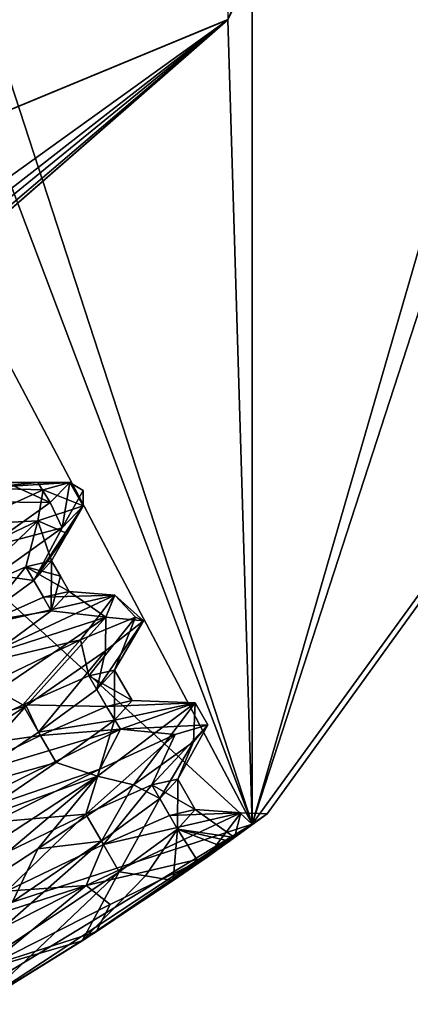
# Model space of a CAD drawing. Header units: millimetres. Extents: x -21.4 to 22.5, y -22.5 to 22.5.
# Tile 7 of 32: x 11.8 to 14.2, y -19.3 to -13.1. Entities that reach past the tile are written whole.
import ezdxf

# ---------------------------------------------------------------- set-up
doc = ezdxf.new("R2010")
doc.units = ezdxf.units.MM
doc.header["$LTSCALE"] = 65.185185
for name, color, linetype in [('1', 7, 'CONTINUOUS'), ('10', 7, 'CONTINUOUS'), ('11', 7, 'CONTINUOUS'), ('14', 7, 'CONTINUOUS'), ('15', 7, 'CONTINUOUS'), ('16', 7, 'CONTINUOUS'), ('17', 7, 'CONTINUOUS'), ('18', 7, 'CONTINUOUS'), ('19', 7, 'CONTINUOUS'), ('2', 7, 'CONTINUOUS'), ('20', 7, 'CONTINUOUS'), ('21', 7, 'CONTINUOUS'), ('22', 7, 'CONTINUOUS'), ('4', 7, 'CONTINUOUS'), ('41', 7, 'CONTINUOUS'), ('5', 7, 'CONTINUOUS'), ('8', 7, 'CONTINUOUS'), ('9', 7, 'CONTINUOUS')]:
    doc.layers.add(name, color=color, linetype=linetype)

msp = doc.modelspace()

# ---------------------------------------------------------------- linework, layer by layer
at = {"layer": '1', "linetype": 'CONTINUOUS'}
for points in [[(13.2362, 18.1909, 9.5), (0, 22.5, 9.5), (13.236, -18.1911, 9.5), (13.2362, 18.1909, 9.5)], [(13.236, -18.1911, 9.5), (0, 22.5, 9.5), (5.232, 3.029, 9.5), (13.236, -18.1911, 9.5)], [(21.3941, -6.9442, 9.5), (13.2362, 18.1909, 9.5), (13.236, -18.1911, 9.5), (21.3941, -6.9442, 9.5)], [(5.2321, -3.0288, 9.5), (13.236, -18.1911, 9.5), (5.232, 3.029, 9.5), (5.2321, -3.0288, 9.5)], [(0, -6.05, 9.5), (13.236, -18.1911, 9.5), (5.2321, -3.0288, 9.5), (0, -6.05, 9.5)], [(0, -22.5, 9.5), (13.236, -18.1911, 9.5), (0, -6.05, 9.5), (0, -22.5, 9.5)]]:
    msp.add_3dface(points, dxfattribs=at)
at = {"layer": '10', "linetype": 'CONTINUOUS'}
for points in [[(12.1801, -18.1269, 2.5149), (12.2917, -18.3201, 2.515), (12.5994, -17.9426, 3.1962), (12.1801, -18.1269, 2.5149)], [(12.2917, -18.3201, 2.515), (12.7109, -18.1358, 3.1963), (12.5994, -17.9426, 3.1962), (12.2917, -18.3201, 2.515)], [(12.5994, -17.9426, 3.1962), (12.8744, -18.0991, 4), (12.7629, -17.906, 4), (12.5994, -17.9426, 3.1962)], [(12.7109, -18.1358, 3.1963), (12.8744, -18.0991, 4), (12.5994, -17.9426, 3.1962), (12.7109, -18.1358, 3.1963)], [(11.565, -18.4242, 2.0598), (11.6767, -18.6174, 2.0598), (12.1801, -18.1269, 2.5149), (11.565, -18.4242, 2.0598)], [(11.6767, -18.6174, 2.0598), (12.2917, -18.3201, 2.515), (12.1801, -18.1269, 2.5149), (11.6767, -18.6174, 2.0598)]]:
    msp.add_3dface(points, dxfattribs=at)
at = {"layer": '11', "linetype": 'CONTINUOUS'}
for points in [[(11.9085, -16.0679, 3.0795), (11.5112, -16.0576, 3.1964), (11.4245, -16.2879, 2.2797), (11.9085, -16.0679, 3.0795)], [(11.6746, -16.0211, 4), (11.5112, -16.0576, 3.1964), (11.8765, -16.0211, 4), (11.6746, -16.0211, 4)], [(11.8765, -16.0211, 4), (11.5112, -16.0576, 3.1964), (12.0784, -16.0212, 4), (11.8765, -16.0211, 4)], [(12.0784, -16.0212, 4), (11.5112, -16.0576, 3.1964), (11.9085, -16.0679, 3.0795), (12.0784, -16.0212, 4)]]:
    msp.add_3dface(points, dxfattribs=at)
at = {"layer": '14', "linetype": 'CONTINUOUS'}
for points in [[(11.9621, -16.519, 4), (11.9611, -16.8371, 4.8037), (11.8494, -16.6434, 4.8037), (11.9621, -16.519, 4)], [(11.9621, -16.519, 4), (12.0184, -16.6165, 4), (11.9611, -16.8371, 4.8037), (11.9621, -16.519, 4)], [(12.0184, -16.6165, 4), (12.0746, -16.7138, 4), (11.9611, -16.8371, 4.8037), (12.0184, -16.6165, 4)], [(11.8494, -16.6434, 4.8037), (11.9611, -16.8371, 4.8037), (11.4801, -16.9144, 5.485), (11.8494, -16.6434, 4.8037)], [(11.9611, -16.8371, 4.8037), (11.5919, -17.108, 5.485), (11.4801, -16.9144, 5.485), (11.9611, -16.8371, 4.8037)]]:
    msp.add_3dface(points, dxfattribs=at)
at = {"layer": '15', "linetype": 'CONTINUOUS'}
for points in [[(12.3629, -17.2132, 4), (12.3611, -17.5298, 4.8037), (12.2494, -17.3364, 4.8037), (12.3629, -17.2132, 4)], [(12.3629, -17.2132, 4), (12.4745, -17.4065, 4), (12.3611, -17.5298, 4.8037), (12.3629, -17.2132, 4)], [(12.2494, -17.3364, 4.8037), (12.3611, -17.5298, 4.8037), (11.8802, -17.6072, 5.485), (12.2494, -17.3364, 4.8037)], [(12.3611, -17.5298, 4.8037), (11.9918, -17.8007, 5.485), (11.8802, -17.6072, 5.485), (12.3611, -17.5298, 4.8037)], [(11.8802, -17.6072, 5.485), (11.9918, -17.8007, 5.485), (11.3152, -17.9911, 5.9401), (11.8802, -17.6072, 5.485)], [(11.9918, -17.8007, 5.485), (11.4268, -18.1846, 5.9402), (11.3152, -17.9911, 5.9401), (11.9918, -17.8007, 5.485)]]:
    msp.add_3dface(points, dxfattribs=at)
at = {"layer": '16', "linetype": 'CONTINUOUS'}
for points in [[(12.6494, -18.0293, 4.8038), (12.7629, -17.906, 4), (12.761, -18.2225, 4.8036), (12.6494, -18.0293, 4.8038)], [(12.7629, -17.906, 4), (12.8744, -18.0991, 4), (12.761, -18.2225, 4.8036), (12.7629, -17.906, 4)], [(12.2801, -18.3003, 5.4851), (12.6494, -18.0293, 4.8038), (12.3918, -18.4934, 5.4849), (12.2801, -18.3003, 5.4851)], [(12.3918, -18.4934, 5.4849), (12.6494, -18.0293, 4.8038), (12.761, -18.2225, 4.8036), (12.3918, -18.4934, 5.4849)], [(11.7151, -18.6843, 5.9403), (12.2801, -18.3003, 5.4851), (11.0015, -19.4245, 6.0919), (11.7151, -18.6843, 5.9403)], [(11.0015, -19.4245, 6.0919), (12.2801, -18.3003, 5.4851), (12.3918, -18.4934, 5.4849), (11.0015, -19.4245, 6.0919)]]:
    msp.add_3dface(points, dxfattribs=at)
at = {"layer": '17', "linetype": 'CONTINUOUS'}
for points in [[(12.1636, -16.1696, 4.0001), (11.8758, -16.2643, 2.8315), (12.0626, -16.3447, 4.0001), (12.1636, -16.1696, 4.0001)], [(11.1557, -16.6083, 1.9657), (11.38, -16.7413, 2.5149), (11.8758, -16.2643, 2.8315), (11.1557, -16.6083, 1.9657)], [(11.38, -16.7413, 2.5149), (11.7994, -16.557, 3.1961), (11.8758, -16.2643, 2.8315), (11.38, -16.7413, 2.5149)], [(11.7994, -16.557, 3.1961), (11.9621, -16.519, 4), (11.8758, -16.2643, 2.8315), (11.7994, -16.557, 3.1961)], [(11.8758, -16.2643, 2.8315), (11.9621, -16.519, 4), (12.0626, -16.3447, 4.0001), (11.8758, -16.2643, 2.8315)]]:
    msp.add_3dface(points, dxfattribs=at)
at = {"layer": '18', "linetype": 'CONTINUOUS'}
for points in [[(11.9085, -16.0679, 3.0795), (11.4245, -16.2879, 2.2797), (11.8758, -16.2643, 2.8315), (11.9085, -16.0679, 3.0795)], [(11.9085, -16.0679, 3.0795), (11.8758, -16.2643, 2.8315), (12.1636, -16.1696, 4.0001), (11.9085, -16.0679, 3.0795)], [(12.0784, -16.0212, 4), (11.9085, -16.0679, 3.0795), (12.1636, -16.1696, 4.0001), (12.0784, -16.0212, 4)], [(12.0784, -16.0212, 4), (12.1636, -16.1696, 4.0001), (12.1627, -16.0719, 4), (12.0784, -16.0212, 4)], [(11.4245, -16.2879, 2.2797), (11.1557, -16.6083, 1.9657), (11.8758, -16.2643, 2.8315), (11.4245, -16.2879, 2.2797)]]:
    msp.add_3dface(points, dxfattribs=at)
at = {"layer": '19', "linetype": 'CONTINUOUS'}
for points in [[(12.0784, -16.0212, 4), (12.0295, -16.3089, 4.9227), (11.9534, -16.1476, 4.8983), (12.0784, -16.0212, 4)], [(12.0784, -16.0212, 4), (12.1627, -16.0719, 4), (12.0295, -16.3089, 4.9227), (12.0784, -16.0212, 4)], [(12.1627, -16.0719, 4), (12.1636, -16.1696, 4.0001), (12.0295, -16.3089, 4.9227), (12.1627, -16.0719, 4)], [(11.9534, -16.1476, 4.8983), (12.0295, -16.3089, 4.9227), (11.5526, -16.4339, 5.6729), (11.9534, -16.1476, 4.8983)], [(12.0295, -16.3089, 4.9227), (11.6093, -16.6096, 5.7037), (11.5526, -16.4339, 5.6729), (12.0295, -16.3089, 4.9227)], [(11.3651, -17.2051, 1.8836), (12.1461, -17.0211, 2.6124), (12.3646, -16.736, 3.2683), (11.3651, -17.2051, 1.8836)], [(12.1461, -17.0211, 2.6124), (12.4945, -16.876, 3.465), (12.3646, -16.736, 3.2683), (12.1461, -17.0211, 2.6124)], [(12.3646, -16.736, 3.2683), (12.5459, -16.9003, 4.3856), (12.3071, -16.8763, 5.0341), (12.3646, -16.736, 3.2683)], [(12.4945, -16.876, 3.465), (12.5459, -16.9003, 4.3856), (12.3646, -16.736, 3.2683), (12.4945, -16.876, 3.465)], [(12.3071, -16.8763, 5.0341), (11.8021, -17.4405, 5.9305), (11.2447, -17.5991, 6.2624), (12.3071, -16.8763, 5.0341)], [(12.3053, -17.0913, 5.2415), (11.8021, -17.4405, 5.9305), (12.3071, -16.8763, 5.0341), (12.3053, -17.0913, 5.2415)], [(12.5459, -16.9003, 4.3856), (12.3053, -17.0913, 5.2415), (12.3071, -16.8763, 5.0341), (12.5459, -16.9003, 4.3856)], [(11.5528, -17.3062, 1.9632), (12.1461, -17.0211, 2.6124), (11.3651, -17.2051, 1.8836), (11.5528, -17.3062, 1.9632)], [(11.8021, -17.4405, 5.9305), (11.1082, -17.9003, 6.3452), (11.2447, -17.5991, 6.2624), (11.8021, -17.4405, 5.9305)], [(12.8748, -17.4206, 4.2133), (12.4831, -17.9422, 5.6127), (12.2548, -17.8875, 5.7944), (12.8748, -17.4206, 4.2133)], [(12.3994, -17.587, 2.5104), (12.9535, -17.5612, 3.8874), (12.8748, -17.4206, 4.2133), (12.3994, -17.587, 2.5104)], [(12.8636, -17.6681, 4.8071), (12.4831, -17.9422, 5.6127), (12.8748, -17.4206, 4.2133), (12.8636, -17.6681, 4.8071)], [(12.9535, -17.5612, 3.8874), (12.8636, -17.6681, 4.8071), (12.8748, -17.4206, 4.2133), (12.9535, -17.5612, 3.8874)], [(12.7468, -17.6221, 2.9903), (12.9535, -17.5612, 3.8874), (12.3994, -17.587, 2.5104), (12.7468, -17.6221, 2.9903)], [(11.0404, -18.2628, 1.5883), (12.269, -17.8415, 2.2439), (12.3994, -17.587, 2.5104), (11.0404, -18.2628, 1.5883)], [(12.269, -17.8415, 2.2439), (12.7468, -17.6221, 2.9903), (12.3994, -17.587, 2.5104), (12.269, -17.8415, 2.2439)], [(11.5945, -18.1779, 1.7476), (12.269, -17.8415, 2.2439), (11.0404, -18.2628, 1.5883), (11.5945, -18.1779, 1.7476)], [(12.2548, -17.8875, 5.7944), (11.1228, -18.8414, 6.4352), (10.882, -18.7871, 6.4483), (12.2548, -17.8875, 5.7944)], [(11.876, -18.3487, 6.179), (11.1228, -18.8414, 6.4352), (12.2548, -17.8875, 5.7944), (11.876, -18.3487, 6.179)], [(12.4831, -17.9422, 5.6127), (11.876, -18.3487, 6.179), (12.2548, -17.8875, 5.7944), (12.4831, -17.9422, 5.6127)], [(12.1832, -18.5804, 1.8983), (12.9495, -18.4, 2.6071), (13.1639, -18.1203, 3.2816), (12.1832, -18.5804, 1.8983)], [(12.9495, -18.4, 2.6071), (13.3298, -18.1264, 3.7168), (13.1639, -18.1203, 3.2816), (12.9495, -18.4, 2.6071)], [(13.3298, -18.1264, 3.7168), (13.123, -18.2767, 5.0672), (13.1639, -18.1203, 3.2816), (13.3298, -18.1264, 3.7168)], [(12.3352, -18.7014, 1.9515), (12.9495, -18.4, 2.6071), (12.1832, -18.5804, 1.8983), (12.3352, -18.7014, 1.9515)], [(10.6254, -19.3714, 1.5972), (11.5561, -19.0952, 1.6032), (12.1832, -18.5804, 1.8983), (10.6254, -19.3714, 1.5972)], [(11.5561, -19.0952, 1.6032), (12.3352, -18.7014, 1.9515), (12.1832, -18.5804, 1.8983), (11.5561, -19.0952, 1.6032)]]:
    msp.add_3dface(points, dxfattribs=at)
at = {"layer": '2', "linetype": 'CONTINUOUS'}
for points in [[(21.3941, -6.9442, 9.5), (13.236, -18.1911, 9.5), (13.3298, -18.1264, 3.7168), (21.3941, -6.9442, 9.5)], [(13.2362, -18.1909), (21.3943, -6.9436), (13.3298, -18.1264, 3.7168), (13.2362, -18.1909)], [(21.3943, -6.9436), (21.3941, -6.9442, 9.5), (13.3298, -18.1264, 3.7168), (21.3943, -6.9436)], [(12.9495, -18.4, 2.6071), (13.2362, -18.1909), (13.3298, -18.1264, 3.7168), (12.9495, -18.4, 2.6071)], [(13.3298, -18.1264, 3.7168), (13.236, -18.1911, 9.5), (13.123, -18.2767, 5.0672), (13.3298, -18.1264, 3.7168)], [(0, -22.5), (13.2362, -18.1909), (9.9968, -20.1571, 2.4538), (0, -22.5)], [(13.236, -18.1911, 9.5), (0, -22.5, 9.5), (12.1567, -18.9331, 6.2421), (13.236, -18.1911, 9.5)], [(9.9968, -20.1571, 2.4538), (13.2362, -18.1909), (11.4012, -19.3975, 1.9074), (9.9968, -20.1571, 2.4538)], [(11.4012, -19.3975, 1.9074), (13.2362, -18.1909), (12.2463, -18.8753, 2.0744), (11.4012, -19.3975, 1.9074)], [(12.7334, -18.5502, 5.7556), (13.236, -18.1911, 9.5), (12.1567, -18.9331, 6.2421), (12.7334, -18.5502, 5.7556)], [(12.2463, -18.8753, 2.0744), (13.2362, -18.1909), (12.9495, -18.4, 2.6071), (12.2463, -18.8753, 2.0744)], [(12.8978, -18.4363, 5.529), (13.236, -18.1911, 9.5), (12.7334, -18.5502, 5.7556), (12.8978, -18.4363, 5.529)], [(13.044, -18.3332, 5.2698), (13.236, -18.1911, 9.5), (12.8978, -18.4363, 5.529), (13.044, -18.3332, 5.2698)], [(13.0909, -18.2997, 5.1712), (13.236, -18.1911, 9.5), (13.044, -18.3332, 5.2698), (13.0909, -18.2997, 5.1712)], [(13.123, -18.2767, 5.0672), (13.236, -18.1911, 9.5), (13.0909, -18.2997, 5.1712), (13.123, -18.2767, 5.0672)], [(12.1567, -18.9331, 6.2421), (0, -22.5, 9.5), (11.5037, -19.3369, 6.4318), (12.1567, -18.9331, 6.2421)]]:
    msp.add_3dface(points, dxfattribs=at)
at = {"layer": '20', "linetype": 'CONTINUOUS'}
for points in [[(11.8494, -16.6434, 4.8037), (12.1636, -16.1696, 4.0001), (12.0626, -16.3447, 4.0001), (11.8494, -16.6434, 4.8037)], [(12.1636, -16.1696, 4.0001), (11.8494, -16.6434, 4.8037), (12.0295, -16.3089, 4.9227), (12.1636, -16.1696, 4.0001)], [(11.8494, -16.6434, 4.8037), (11.6093, -16.6096, 5.7037), (12.0295, -16.3089, 4.9227), (11.8494, -16.6434, 4.8037)], [(11.9621, -16.519, 4), (11.8494, -16.6434, 4.8037), (12.0626, -16.3447, 4.0001), (11.9621, -16.519, 4)], [(11.8494, -16.6434, 4.8037), (11.4801, -16.9144, 5.485), (11.6093, -16.6096, 5.7037), (11.8494, -16.6434, 4.8037)], [(12.1995, -17.2499, 3.1963), (12.4945, -16.876, 3.465), (12.1461, -17.0211, 2.6124), (12.1995, -17.2499, 3.1963)], [(12.1995, -17.2499, 3.1963), (12.3629, -17.2132, 4), (12.4945, -16.876, 3.465), (12.1995, -17.2499, 3.1963)], [(12.3629, -17.2132, 4), (12.5459, -16.9003, 4.3856), (12.4945, -16.876, 3.465), (12.3629, -17.2132, 4)], [(12.3629, -17.2132, 4), (12.2494, -17.3364, 4.8037), (12.5459, -16.9003, 4.3856), (12.3629, -17.2132, 4)], [(12.2494, -17.3364, 4.8037), (12.3053, -17.0913, 5.2415), (12.5459, -16.9003, 4.3856), (12.2494, -17.3364, 4.8037)], [(11.7802, -17.4342, 2.515), (12.1461, -17.0211, 2.6124), (11.5528, -17.3062, 1.9632), (11.7802, -17.4342, 2.515)], [(11.7802, -17.4342, 2.515), (12.1995, -17.2499, 3.1963), (12.1461, -17.0211, 2.6124), (11.7802, -17.4342, 2.515)], [(11.8802, -17.6072, 5.485), (11.8021, -17.4405, 5.9305), (12.3053, -17.0913, 5.2415), (11.8802, -17.6072, 5.485)], [(12.2494, -17.3364, 4.8037), (11.8802, -17.6072, 5.485), (12.3053, -17.0913, 5.2415), (12.2494, -17.3364, 4.8037)], [(11.1652, -17.7316, 2.0598), (11.7802, -17.4342, 2.515), (11.5528, -17.3062, 1.9632), (11.1652, -17.7316, 2.0598)], [(11.3152, -17.9911, 5.9401), (11.1082, -17.9003, 6.3452), (11.8021, -17.4405, 5.9305), (11.3152, -17.9911, 5.9401)], [(11.8802, -17.6072, 5.485), (11.3152, -17.9911, 5.9401), (11.8021, -17.4405, 5.9305), (11.8802, -17.6072, 5.485)], [(12.5994, -17.9426, 3.1962), (12.7629, -17.906, 4), (12.9535, -17.5612, 3.8874), (12.5994, -17.9426, 3.1962)], [(12.5994, -17.9426, 3.1962), (12.9535, -17.5612, 3.8874), (12.7468, -17.6221, 2.9903), (12.5994, -17.9426, 3.1962)], [(12.7629, -17.906, 4), (12.8636, -17.6681, 4.8071), (12.9535, -17.5612, 3.8874), (12.7629, -17.906, 4)], [(12.1801, -18.1269, 2.5149), (12.5994, -17.9426, 3.1962), (12.7468, -17.6221, 2.9903), (12.1801, -18.1269, 2.5149)], [(12.1801, -18.1269, 2.5149), (12.7468, -17.6221, 2.9903), (12.269, -17.8415, 2.2439), (12.1801, -18.1269, 2.5149)], [(12.6494, -18.0293, 4.8038), (12.4831, -17.9422, 5.6127), (12.8636, -17.6681, 4.8071), (12.6494, -18.0293, 4.8038)], [(12.7629, -17.906, 4), (12.6494, -18.0293, 4.8038), (12.8636, -17.6681, 4.8071), (12.7629, -17.906, 4)], [(12.1801, -18.1269, 2.5149), (12.269, -17.8415, 2.2439), (11.5945, -18.1779, 1.7476), (12.1801, -18.1269, 2.5149)], [(12.2801, -18.3003, 5.4851), (11.876, -18.3487, 6.179), (12.4831, -17.9422, 5.6127), (12.2801, -18.3003, 5.4851)], [(12.6494, -18.0293, 4.8038), (12.2801, -18.3003, 5.4851), (12.4831, -17.9422, 5.6127), (12.6494, -18.0293, 4.8038)], [(11.565, -18.4242, 2.0598), (12.1801, -18.1269, 2.5149), (11.5945, -18.1779, 1.7476), (11.565, -18.4242, 2.0598)], [(12.2801, -18.3003, 5.4851), (11.7151, -18.6843, 5.9403), (11.876, -18.3487, 6.179), (12.2801, -18.3003, 5.4851)], [(11.7151, -18.6843, 5.9403), (11.1228, -18.8414, 6.4352), (11.876, -18.3487, 6.179), (11.7151, -18.6843, 5.9403)], [(12.2463, -18.8753, 2.0744), (12.9495, -18.4, 2.6071), (12.3352, -18.7014, 1.9515), (12.2463, -18.8753, 2.0744)], [(12.2463, -18.8753, 2.0744), (12.3352, -18.7014, 1.9515), (11.5561, -19.0952, 1.6032), (12.2463, -18.8753, 2.0744)], [(11.4012, -19.3975, 1.9074), (12.2463, -18.8753, 2.0744), (11.5561, -19.0952, 1.6032), (11.4012, -19.3975, 1.9074)]]:
    msp.add_3dface(points, dxfattribs=at)
at = {"layer": '21', "linetype": 'CONTINUOUS'}
for points in [[(11.5611, -16.1442, 4.8037), (11.6746, -16.0211, 4), (11.9534, -16.1476, 4.8983), (11.5611, -16.1442, 4.8037)], [(11.6746, -16.0211, 4), (11.8765, -16.0211, 4), (11.9534, -16.1476, 4.8983), (11.6746, -16.0211, 4)], [(11.8765, -16.0211, 4), (12.0784, -16.0212, 4), (11.9534, -16.1476, 4.8983), (11.8765, -16.0211, 4)], [(11.5611, -16.1442, 4.8037), (11.9534, -16.1476, 4.8983), (11.5526, -16.4339, 5.6729), (11.5611, -16.1442, 4.8037)], [(11.4919, -16.9348, 2.515), (11.3651, -17.2051, 1.8836), (12.3646, -16.736, 3.2683), (11.4919, -16.9348, 2.515)], [(11.9111, -16.7505, 3.1963), (11.4919, -16.9348, 2.515), (12.3646, -16.736, 3.2683), (11.9111, -16.7505, 3.1963)], [(12.0746, -16.7138, 4), (11.9111, -16.7505, 3.1963), (12.3646, -16.736, 3.2683), (12.0746, -16.7138, 4)], [(11.9611, -16.8371, 4.8037), (12.0746, -16.7138, 4), (12.3071, -16.8763, 5.0341), (11.9611, -16.8371, 4.8037)], [(12.0746, -16.7138, 4), (12.3646, -16.736, 3.2683), (12.3071, -16.8763, 5.0341), (12.0746, -16.7138, 4)], [(11.5919, -17.108, 5.485), (12.3071, -16.8763, 5.0341), (11.2447, -17.5991, 6.2624), (11.5919, -17.108, 5.485)], [(11.5919, -17.108, 5.485), (11.9611, -16.8371, 4.8037), (12.3071, -16.8763, 5.0341), (11.5919, -17.108, 5.485)], [(12.3111, -17.4432, 3.1963), (11.8918, -17.6275, 2.515), (12.3994, -17.587, 2.5104), (12.3111, -17.4432, 3.1963)], [(12.3611, -17.5298, 4.8037), (12.8748, -17.4206, 4.2133), (12.2548, -17.8875, 5.7944), (12.3611, -17.5298, 4.8037)], [(12.4745, -17.4065, 4), (12.3111, -17.4432, 3.1963), (12.8748, -17.4206, 4.2133), (12.4745, -17.4065, 4)], [(12.3111, -17.4432, 3.1963), (12.3994, -17.587, 2.5104), (12.8748, -17.4206, 4.2133), (12.3111, -17.4432, 3.1963)], [(12.3611, -17.5298, 4.8037), (12.4745, -17.4065, 4), (12.8748, -17.4206, 4.2133), (12.3611, -17.5298, 4.8037)], [(11.9918, -17.8007, 5.485), (12.3611, -17.5298, 4.8037), (12.2548, -17.8875, 5.7944), (11.9918, -17.8007, 5.485)], [(11.2768, -17.9249, 2.0598), (11.0404, -18.2628, 1.5883), (12.3994, -17.587, 2.5104), (11.2768, -17.9249, 2.0598)], [(11.8918, -17.6275, 2.515), (11.2768, -17.9249, 2.0598), (12.3994, -17.587, 2.5104), (11.8918, -17.6275, 2.515)], [(11.4268, -18.1846, 5.9402), (11.9918, -17.8007, 5.485), (12.2548, -17.8875, 5.7944), (11.4268, -18.1846, 5.9402)], [(11.4268, -18.1846, 5.9402), (12.2548, -17.8875, 5.7944), (10.882, -18.7871, 6.4483), (11.4268, -18.1846, 5.9402)], [(12.2917, -18.3201, 2.515), (12.1832, -18.5804, 1.8983), (13.1639, -18.1203, 3.2816), (12.2917, -18.3201, 2.515)], [(12.7109, -18.1358, 3.1963), (12.2917, -18.3201, 2.515), (13.1639, -18.1203, 3.2816), (12.7109, -18.1358, 3.1963)], [(12.8744, -18.0991, 4), (12.7109, -18.1358, 3.1963), (13.1639, -18.1203, 3.2816), (12.8744, -18.0991, 4)], [(12.8744, -18.0991, 4), (13.123, -18.2767, 5.0672), (12.761, -18.2225, 4.8036), (12.8744, -18.0991, 4)], [(13.123, -18.2767, 5.0672), (12.8744, -18.0991, 4), (13.1639, -18.1203, 3.2816), (13.123, -18.2767, 5.0672)], [(12.3918, -18.4934, 5.4849), (12.761, -18.2225, 4.8036), (12.5578, -18.5205, 5.615), (12.3918, -18.4934, 5.4849)], [(12.761, -18.2225, 4.8036), (12.7334, -18.5502, 5.7556), (12.5578, -18.5205, 5.615), (12.761, -18.2225, 4.8036)], [(12.8978, -18.4363, 5.529), (12.7334, -18.5502, 5.7556), (12.761, -18.2225, 4.8036), (12.8978, -18.4363, 5.529)], [(13.123, -18.2767, 5.0672), (13.0909, -18.2997, 5.1712), (12.761, -18.2225, 4.8036), (13.123, -18.2767, 5.0672)], [(13.0909, -18.2997, 5.1712), (13.044, -18.3332, 5.2698), (12.761, -18.2225, 4.8036), (13.0909, -18.2997, 5.1712)], [(13.044, -18.3332, 5.2698), (12.8978, -18.4363, 5.529), (12.761, -18.2225, 4.8036), (13.044, -18.3332, 5.2698)], [(12.2917, -18.3201, 2.515), (11.6767, -18.6174, 2.0598), (12.1832, -18.5804, 1.8983), (12.2917, -18.3201, 2.515)], [(10.9558, -18.9759, 1.9), (10.6254, -19.3714, 1.5972), (12.1832, -18.5804, 1.8983), (10.9558, -18.9759, 1.9)], [(11.6767, -18.6174, 2.0598), (10.9558, -18.9759, 1.9), (12.1832, -18.5804, 1.8983), (11.6767, -18.6174, 2.0598)]]:
    msp.add_3dface(points, dxfattribs=at)
at = {"layer": '22', "linetype": 'CONTINUOUS'}
for points in [[(11.5037, -19.3369, 6.4318), (11.0015, -19.4245, 6.0919), (12.3918, -18.4934, 5.4849), (11.5037, -19.3369, 6.4318)], [(12.1567, -18.9331, 6.2421), (11.5037, -19.3369, 6.4318), (12.3918, -18.4934, 5.4849), (12.1567, -18.9331, 6.2421)], [(12.1567, -18.9331, 6.2421), (12.3918, -18.4934, 5.4849), (12.5578, -18.5205, 5.615), (12.1567, -18.9331, 6.2421)], [(12.7334, -18.5502, 5.7556), (12.1567, -18.9331, 6.2421), (12.5578, -18.5205, 5.615), (12.7334, -18.5502, 5.7556)]]:
    msp.add_3dface(points, dxfattribs=at)
at = {"layer": '4', "linetype": 'CONTINUOUS'}
for points in [[(21.3941, 6.9442), (21.3943, -6.9436), (13.2362, -18.1909), (21.3941, 6.9442)], [(21.3941, 6.9442), (13.2362, -18.1909), (18.5, -0.0004), (21.3941, 6.9442)], [(18.5, -0.0004), (13.2362, -18.1909), (13.0814, -13.0815), (18.5, -0.0004)], [(13.2362, -18.1909), (0, -22.5), (13.0814, -13.0815), (13.2362, -18.1909)], [(13.0814, -13.0815), (0, -22.5), (0, -18.5), (13.0814, -13.0815)]]:
    msp.add_3dface(points, dxfattribs=at)
at = {"layer": '41', "linetype": 'CONTINUOUS'}
for points in [[(0, -18.5, 7.2), (13.0814, 13.0815, 7.2), (13.0818, -13.0811, 7.2), (0, -18.5, 7.2)], [(13.0814, 13.0815, 7.2), (0, -18.5, 7.2), (2.7405, -0.0006, 7.2), (13.0814, 13.0815, 7.2)]]:
    msp.add_3dface(points, dxfattribs=at)
at = {"layer": '5', "linetype": 'CONTINUOUS'}
for points in [[(18.5, -0.0004), (13.0814, -13.0815), (18.4975, -0.3042, 1.5706), (18.5, -0.0004)], [(18.4975, -0.3042, 1.5706), (13.0814, -13.0815), (18.3536, -2.323, 3.237), (18.4975, -0.3042, 1.5706)], [(13.0814, -13.0815), (13.0818, -13.0811, 7.2), (18.3536, -2.323, 3.237), (13.0814, -13.0815)], [(0, -18.5, 7.2), (13.0818, -13.0811, 7.2), (9.5122, -15.8672, 6.4294), (0, -18.5, 7.2)], [(13.0814, -13.0815), (0, -18.5), (10.1987, -15.4349, 2.0442), (13.0814, -13.0815)], [(9.5122, -15.8672, 6.4294), (13.0818, -13.0811, 7.2), (11.1885, -14.7332, 4.7632), (9.5122, -15.8672, 6.4294)], [(10.8558, -14.9801, 2.4719), (13.0814, -13.0815), (10.1987, -15.4349, 2.0442), (10.8558, -14.9801, 2.4719)], [(11.1885, -14.7332, 4.7632), (13.0814, -13.0815), (10.8558, -14.9801, 2.4719), (11.1885, -14.7332, 4.7632)], [(13.0818, -13.0811, 7.2), (13.0814, -13.0815), (11.1885, -14.7332, 4.7632), (13.0818, -13.0811, 7.2)]]:
    msp.add_3dface(points, dxfattribs=at)
at = {"layer": '8', "linetype": 'CONTINUOUS'}
for points in [[(11.7994, -16.557, 3.1961), (11.38, -16.7413, 2.5149), (11.4919, -16.9348, 2.515), (11.7994, -16.557, 3.1961)], [(11.9111, -16.7505, 3.1963), (11.7994, -16.557, 3.1961), (11.4919, -16.9348, 2.515), (11.9111, -16.7505, 3.1963)], [(11.9621, -16.519, 4), (11.7994, -16.557, 3.1961), (12.0184, -16.6165, 4), (11.9621, -16.519, 4)], [(12.0184, -16.6165, 4), (11.7994, -16.557, 3.1961), (12.0746, -16.7138, 4), (12.0184, -16.6165, 4)], [(12.0746, -16.7138, 4), (11.7994, -16.557, 3.1961), (11.9111, -16.7505, 3.1963), (12.0746, -16.7138, 4)]]:
    msp.add_3dface(points, dxfattribs=at)
at = {"layer": '9', "linetype": 'CONTINUOUS'}
for points in [[(11.7802, -17.4342, 2.515), (12.3111, -17.4432, 3.1963), (12.1995, -17.2499, 3.1963), (11.7802, -17.4342, 2.515)], [(12.1995, -17.2499, 3.1963), (12.4745, -17.4065, 4), (12.3629, -17.2132, 4), (12.1995, -17.2499, 3.1963)], [(12.3111, -17.4432, 3.1963), (12.4745, -17.4065, 4), (12.1995, -17.2499, 3.1963), (12.3111, -17.4432, 3.1963)], [(11.1652, -17.7316, 2.0598), (11.8918, -17.6275, 2.515), (11.7802, -17.4342, 2.515), (11.1652, -17.7316, 2.0598)], [(11.8918, -17.6275, 2.515), (12.3111, -17.4432, 3.1963), (11.7802, -17.4342, 2.515), (11.8918, -17.6275, 2.515)], [(11.2768, -17.9249, 2.0598), (11.8918, -17.6275, 2.515), (11.1652, -17.7316, 2.0598), (11.2768, -17.9249, 2.0598)]]:
    msp.add_3dface(points, dxfattribs=at)

doc.saveas('drawing.dxf')
